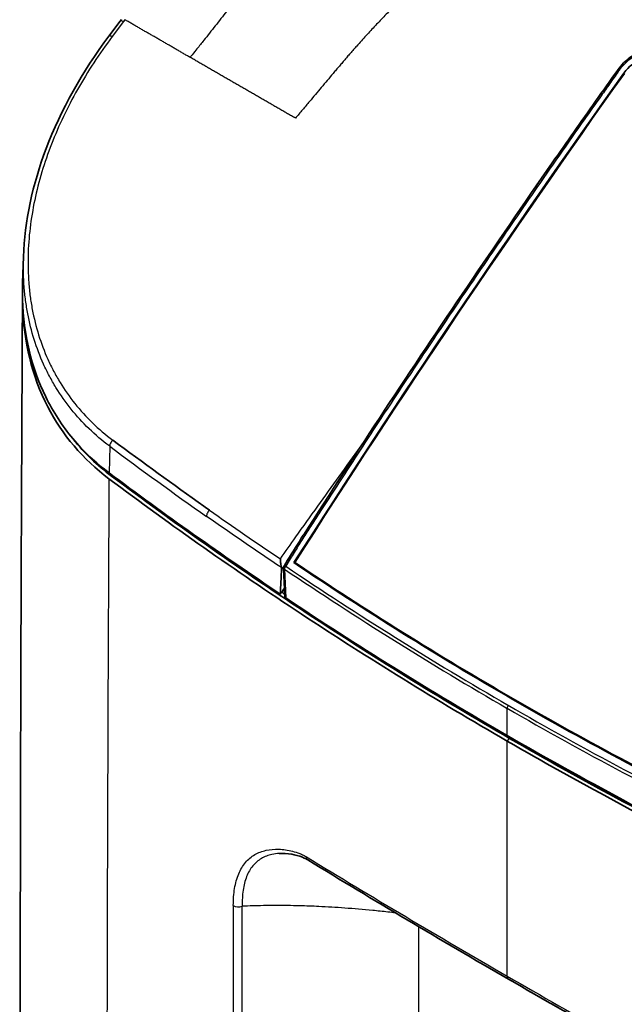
# Model space of a CAD drawing. Header units: millimetres. Extents: x 437 to 2596, y 423 to 1674.
# Tile 7 of 97: x 437 to 526, y 667 to 813. Entities that reach past the tile are written whole.
import ezdxf

# ---------------------------------------------------------------- set-up
doc = ezdxf.new("R2010")
doc.units = ezdxf.units.MM
doc.header["$LTSCALE"] = 5
doc.layers.add('0_CWD_4', color=7, linetype='Continuous', lineweight=25)
doc.layers.add('0_CWD_Line_035', color=7, linetype='Continuous', lineweight=35)

msp = doc.modelspace()

# ---------------------------------------------------------------- linework, layer by layer
at = {"layer": '0_CWD_4'}
for p, q in [((452.03, 812.28), (450.37, 810.07)), ((452.25, 812.57), (452.03, 812.28)), ((525.87, 804.62), (525.8, 804.69)), ((450.01, 749.7), (449.92, 745.77)), ((483.46, 744.73), (483.46, 744.73)), ((483.85, 745.26), (483.85, 745.26)), ((482.35, 743.18), (482.35, 743.18)), ((475.79, 731.59), (475.97, 727.33)), ((476.49, 732.86), (475.97, 732.01)), ((509.71, 712.23), (509.51, 712.47)), ((508.62, 707.05), (508.62, 711.06)), ((508.98, 706.63), (508.98, 706.84)), ((508.62, 706.23), (508.98, 706.63)), ((508.62, 671.59), (508.62, 706.23)), ((468.24, 681.99), (468.24, 557.4)), ((469.56, 557.96), (469.56, 681.89)), ((495.56, 679.23), (495.56, 679.23)), ((495.56, 678.89), (495.56, 564.41))]:
    msp.add_line(p, q, dxfattribs=at)
for centre, major_axis, ratio, start_param, end_param in [((1080.45, 1212.4), (805.8, 213.01), 0.704483, 3.650756, 3.677572), ((476.16, 731.78), (-0.5, -0.02), 0.545819, 0, 0.713506), ((476.16, 731.78), (-0.427, 0.26), 0.237267, 5.318018, 6.283099), ((476.16, 731.78), (-0.28, -0.414), 0.586269, 4.543966, 5.539568), ((969.5, 1329.96), (-608.35, -493.58), 0.815201, 0.242916, 0.302473), ((967.69, 1331.11), (604.25, 496.89), 0.816461, 3.37933, 3.438895), ((508.98, 711.27), (0.25, 0.433), 0.57735, 1.36138, 2.35619), ((978.76, 1324.72), (626.23, 476.35), 0.80716, 3.467822, 3.527387), ((977.86, 1325.31), (-624.72, -478.48), 0.808146, 0.323781, 0.383333), ((468.99, 682.37), (-1, 0), 0.57735, 0.724809, 2.175154), ((509.33, 672), (-0.5, -0.866), 0.57735, 5.49779, 6.283185)]:
    msp.add_ellipse(centre, major_axis=major_axis, ratio=ratio, start_param=start_param, end_param=end_param, dxfattribs=at)
for points, knots in [([(673.2, 915.82), (672.24, 915.37), (670.32, 914.47), (667.46, 913.13), (664.58, 911.77), (661.71, 910.41), (658.84, 909.06), (655.98, 907.7), (653.12, 906.34), (650.26, 904.98), (647.4, 903.61), (644.55, 902.25), (641.7, 900.88), (638.84, 899.51), (636, 898.14), (633.15, 896.77), (630.32, 895.4), (627.47, 894.02), (624.63, 892.64), (621.8, 891.26), (618.96, 889.88), (616.13, 888.49), (613.31, 887.11), (610.49, 885.73), (607.67, 884.34), (604.85, 882.95), (602.12, 881.61), (599.48, 880.3), (596.93, 879.04), (594.38, 877.77), (591.84, 876.5), (589.3, 875.24), (586.76, 873.97), (584.22, 872.7), (581.67, 871.42), (579.15, 870.16), (576.62, 868.88), (574.08, 867.6), (571.56, 866.33), (569.03, 865.05), (566.5, 863.77), (563.98, 862.49), (561.46, 861.21), (559.36, 860.14), (557.68, 859.28), (556.42, 858.63), (555.17, 857.99), (553.91, 857.34), (552.66, 856.69), (551.4, 856.03), (550.15, 855.37), (548.89, 854.71), (547.64, 854.04), (546.38, 853.37), (545.13, 852.7), (543.88, 852.03), (542.62, 851.34), (541.38, 850.66), (540.12, 849.97), (538.87, 849.27), (537.64, 848.58), (536.48, 847.94), (535.34, 847.29), (534.21, 846.63), (533.07, 845.98), (531.93, 845.31), (530.8, 844.64), (529.66, 843.96), (528.53, 843.28), (527.39, 842.59), (526.25, 841.89), (525.12, 841.18), (523.99, 840.46), (523.04, 839.85), (522.35, 839.4), (521.84, 839.07), (521.34, 838.74), (520.83, 838.41), (520.33, 838.07), (519.83, 837.73), (519.32, 837.39), (518.82, 837.05), (518.31, 836.71), (517.81, 836.36), (517.3, 836.01), (516.8, 835.66), (516.3, 835.31), (515.79, 834.95), (515.29, 834.59), (514.79, 834.23), (514.29, 833.87), (513.79, 833.5), (513.29, 833.13), (512.79, 832.76), (512.3, 832.4), (511.83, 832.04), (511.36, 831.69), (510.9, 831.33), (510.44, 830.98), (509.98, 830.62), (509.52, 830.26), (509.06, 829.9), (508.6, 829.54), (508.14, 829.17), (507.68, 828.8), (507.23, 828.43), (506.77, 828.06), (506.31, 827.69), (505.86, 827.31), (505.4, 826.93), (504.94, 826.55), (504.49, 826.17), (504.04, 825.78), (503.58, 825.39), (503.13, 825), (502.68, 824.62), (502.22, 824.22), (501.81, 823.85), (501.41, 823.5), (501.04, 823.18), (500.67, 822.85), (500.31, 822.52), (499.95, 822.2), (499.58, 821.86), (499.22, 821.54), (498.85, 821.2), (498.49, 820.87), (498.12, 820.53), (497.76, 820.19), (497.4, 819.86), (497.04, 819.52), (496.68, 819.18), (496.31, 818.83), (495.96, 818.49), (495.59, 818.15), (495.24, 817.8), (494.87, 817.45), (494.52, 817.11), (494.16, 816.76), (493.8, 816.41), (493.45, 816.05), (493.09, 815.7), (492.73, 815.34), (492.37, 814.98), (492.02, 814.63), (491.67, 814.27), (491.2, 813.79), (490.6, 813.18), (489.9, 812.45), (489.2, 811.71), (488.5, 810.97), (487.81, 810.22), (487.12, 809.45), (486.59, 808.86), (486.2, 808.42), (485.96, 808.16), (485.73, 807.89), (485.5, 807.62), (485.26, 807.36), (485.03, 807.09), (484.8, 806.81), (484.57, 806.54), (484.34, 806.27), (484.11, 806), (483.88, 805.73), (483.64, 805.45), (483.41, 805.18), (483.18, 804.91), (482.46, 804.05), (481.21, 802.57), (479.71, 800.8), (478.44, 799.28), (477.74, 798.46), (477.4, 798.05)], [0, 0, 0, 0, 0.013946, 0.027892, 0.041838, 0.055784, 0.06973, 0.083676, 0.097622, 0.111568, 0.125515, 0.139461, 0.153407, 0.167353, 0.181299, 0.195245, 0.209191, 0.223137, 0.237083, 0.251029, 0.264975, 0.278921, 0.292867, 0.306813, 0.320759, 0.334705, 0.348652, 0.361253, 0.373854, 0.386455, 0.399056, 0.411658, 0.424259, 0.43686, 0.449461, 0.462062, 0.474664, 0.487265, 0.499866, 0.512467, 0.525069, 0.53767, 0.550271, 0.562872, 0.569154, 0.575436, 0.581717, 0.587999, 0.594281, 0.600563, 0.606844, 0.613126, 0.619408, 0.62569, 0.631971, 0.638253, 0.644535, 0.650817, 0.657098, 0.66338, 0.669662, 0.675543, 0.681425, 0.687306, 0.693187, 0.699069, 0.70495, 0.710831, 0.716713, 0.722594, 0.728475, 0.734357, 0.740238, 0.746119, 0.748866, 0.751613, 0.75436, 0.757107, 0.759853, 0.7626, 0.765347, 0.768094, 0.77084, 0.773587, 0.776334, 0.779081, 0.781828, 0.784574, 0.787321, 0.790068, 0.792815, 0.795561, 0.798308, 0.801055, 0.803802, 0.806324, 0.808846, 0.811369, 0.813891, 0.816413, 0.818935, 0.821458, 0.82398, 0.826502, 0.829024, 0.831547, 0.834069, 0.836591, 0.839113, 0.841636, 0.844158, 0.84668, 0.849202, 0.851725, 0.854247, 0.856769, 0.859291, 0.861814, 0.863834, 0.865855, 0.867876, 0.869896, 0.871917, 0.873938, 0.875958, 0.877979, 0.88, 0.88202, 0.884041, 0.886062, 0.888082, 0.890103, 0.892124, 0.894144, 0.896165, 0.898186, 0.900206, 0.902227, 0.904248, 0.906268, 0.908289, 0.91031, 0.91233, 0.914351, 0.916372, 0.918392, 0.920413, 0.924367, 0.928321, 0.932276, 0.93623, 0.940184, 0.944138, 0.948092, 0.949425, 0.950758, 0.952091, 0.953423, 0.954756, 0.956089, 0.957422, 0.958754, 0.960087, 0.96142, 0.962753, 0.964086, 0.965418, 0.966751, 0.968084, 0.97807, 0.988057, 0.994029, 1, 1, 1, 1]), ([(467.78, 814.48), (467.76, 814.44), (467.67, 814.31), (467.49, 814.09), (466.78, 813.18), (465.58, 811.67), (464.12, 809.81), (463, 808.41), (462.44, 807.72), (462.22, 807.44)], [0, 0, 0, 0, 0.012897, 0.053327, 0.093757, 0.396703, 0.699649, 0.880801, 1, 1, 1, 1]), ([(452.03, 812.28), (451.91, 812.34), (451.8, 812.38), (451.71, 812.38), (451.63, 812.39), (451.58, 812.38), (451.55, 812.34)], [0, 0, 0, 0, 0.3333333, 0.3333333, 0.3333333, 0.640978, 0.640978, 0.640978, 0.640978]), ([(461.87, 807.01), (461.71, 807.1), (461.38, 807.29), (460.89, 807.58), (460.39, 807.86), (459.9, 808.15), (459.41, 808.43), (458.91, 808.72), (458.42, 809), (457.93, 809.29), (457.43, 809.57), (456.94, 809.86), (456.45, 810.14), (455.96, 810.42), (455.46, 810.71), (454.97, 810.99), (454.48, 811.28), (453.98, 811.56), (453.49, 811.85), (453, 812.14), (452.58, 812.37), (452.33, 812.52), (452.25, 812.57)], [0, 0, 0, 0, 0.051226, 0.102452, 0.153677, 0.204903, 0.256129, 0.307355, 0.358581, 0.409807, 0.461032, 0.512258, 0.563484, 0.61471, 0.665936, 0.717161, 0.768387, 0.819613, 0.870839, 0.922065, 0.973291, 1, 1, 1, 1]), ([(450.37, 810.07), (449.42, 808.81), (447.62, 806.25), (444.41, 800.97), (441.85, 795.6), (439.96, 790.13), (438.54, 784.57), (437.88, 779.12), (438, 774.43), (438.27, 771.78), (438.9, 767.9), (440.04, 764.23), (441.72, 760.77), (442.99, 758.53), (445.55, 754.89), (448.34, 752.18), (450.47, 750.59)], [0, 0, 0, 0, 0.0625, 0.125, 0.25, 0.3125, 0.375, 0.5, 0.5625, 0.59375, 0.625, 0.75, 0.78125, 0.8125, 0.875, 1, 1, 1, 1]), ([(450.37, 810.07), (450.2, 810.15), (450.03, 810.19), (449.94, 810.16), (449.92, 810.16), (449.9, 810.14), (449.89, 810.13)], [0, 0, 0, 0, 0.4999654, 0.4999654, 0.4999654, 0.6216903, 0.6216903, 0.6216903, 0.6216903]), ([(462.22, 807.44), (462.18, 807.39), (462.14, 807.34), (462.1, 807.3), (462.06, 807.25), (462.03, 807.2), (461.99, 807.15), (461.95, 807.1), (461.91, 807.06), (461.87, 807.01)], [0, 0, 0, 0, 0.333333, 0.333333, 0.333333, 0.666667, 0.666667, 0.666667, 1, 1, 1, 1]), ([(477.4, 798.05), (477.2, 798.16), (476.82, 798.38), (476.25, 798.71), (475.67, 799.04), (475.1, 799.37), (474.52, 799.71), (473.95, 800.04), (473.37, 800.37), (472.79, 800.7), (472.22, 801.03), (471.65, 801.37), (471.07, 801.7), (470.5, 802.03), (469.92, 802.36), (469.34, 802.69), (468.77, 803.03), (468.19, 803.36), (467.62, 803.69), (467.04, 804.02), (466.47, 804.35), (465.89, 804.69), (465.32, 805.02), (464.74, 805.35), (464.17, 805.68), (463.6, 806.01), (463.02, 806.35), (462.45, 806.68), (462.06, 806.9), (461.87, 807.01)], [0, 0, 0, 0, 0.037035, 0.074072, 0.111109, 0.148147, 0.185184, 0.222221, 0.259258, 0.296295, 0.333332, 0.370369, 0.407406, 0.444443, 0.481481, 0.518518, 0.555555, 0.592592, 0.629629, 0.666666, 0.703703, 0.74074, 0.777777, 0.814814, 0.851852, 0.888889, 0.925926, 0.962963, 1, 1, 1, 1]), ([(532.27, 807.58), (531.99, 807.71), (531.69, 807.81), (531.38, 807.87), (531.23, 807.91), (531.07, 807.93), (530.9, 807.95), (530.74, 807.97), (530.58, 807.98), (530.41, 807.98), (530.08, 807.99), (529.74, 807.96), (529.4, 807.9), (529.06, 807.84), (528.71, 807.74), (528.37, 807.62), (528.21, 807.56), (528.04, 807.49), (527.87, 807.41), (527.71, 807.34), (527.54, 807.25), (527.38, 807.16), (527.06, 806.98), (526.76, 806.77), (526.47, 806.54), (526.18, 806.31), (525.91, 806.05), (525.66, 805.78), (525.54, 805.64), (525.43, 805.5), (525.32, 805.35), (525.29, 805.32), (525.26, 805.28), (525.24, 805.24), (525.22, 805.23), (525.21, 805.21), (525.2, 805.19), (525.18, 805.17), (525.17, 805.15), (525.16, 805.13), (525.13, 805.1), (525.1, 805.06), (525.08, 805.02), (525.05, 804.99), (525.02, 804.95), (525, 804.91), (524.58, 804.32), (524.16, 803.73), (523.74, 803.14), (523.32, 802.54), (522.9, 801.95), (522.48, 801.36), (521.64, 800.17), (520.8, 798.99), (519.96, 797.8), (519.13, 796.61), (518.29, 795.43), (517.46, 794.24), (515.8, 791.86), (514.14, 789.48), (512.49, 787.09), (510.84, 784.71), (509.2, 782.32), (507.56, 779.93), (506.74, 778.74), (505.92, 777.54), (505.11, 776.34), (504.29, 775.14), (503.48, 773.95), (502.66, 772.75), (501.04, 770.35), (499.42, 767.95), (497.81, 765.55), (496.2, 763.14), (494.59, 760.74), (492.99, 758.33), (491.4, 755.92), (489.8, 753.5), (488.22, 751.09), (486.63, 748.67), (485.06, 746.25), (483.48, 743.83), (482.7, 742.62), (481.91, 741.41), (481.13, 740.2), (480.74, 739.59), (480.35, 738.98), (479.96, 738.38), (479.57, 737.77), (479.18, 737.16), (478.79, 736.55)], [0, 0, 0, 0, 0.011905, 0.011905, 0.011905, 0.017857, 0.017857, 0.017857, 0.02381, 0.02381, 0.02381, 0.035714, 0.035714, 0.035714, 0.047619, 0.047619, 0.047619, 0.053571, 0.053571, 0.053571, 0.059524, 0.059524, 0.059524, 0.071429, 0.071429, 0.071429, 0.083333, 0.083333, 0.083333, 0.089286, 0.089286, 0.089286, 0.090774, 0.090774, 0.090774, 0.091518, 0.091518, 0.091518, 0.092262, 0.092262, 0.092262, 0.09375, 0.09375, 0.09375, 0.095238, 0.095238, 0.095238, 0.119048, 0.119048, 0.119048, 0.142857, 0.142857, 0.142857, 0.190476, 0.190476, 0.190476, 0.238095, 0.238095, 0.238095, 0.333333, 0.333333, 0.333333, 0.428571, 0.428571, 0.428571, 0.47619, 0.47619, 0.47619, 0.52381, 0.52381, 0.52381, 0.619048, 0.619048, 0.619048, 0.714286, 0.714286, 0.714286, 0.809524, 0.809524, 0.809524, 0.904762, 0.904762, 0.904762, 0.952381, 0.952381, 0.952381, 0.97619, 0.97619, 0.97619, 1, 1, 1, 1]), ([(450.01, 749.7), (447.84, 751.32), (445.01, 754.06), (442.4, 757.76), (441.11, 760.03), (439.39, 763.54), (438.23, 767.26), (437.6, 771.19), (437.31, 773.87), (437.26, 776.01), (437.3, 777.49), (437.3, 777.6)], [0, 0, 0, 0, 0.125, 0.1875, 0.21875, 0.25, 0.375, 0.40625, 0.4375, 0.5, 0.5050478, 0.5050478, 0.5050478, 0.5050478]), ([(450.47, 750.59), (450.35, 750.47), (450.23, 750.33), (450.15, 750.17), (450.06, 750.01), (450.02, 749.84), (450.01, 749.7)], [0, 0, 0, 0, 0.5, 0.5, 0.5, 1, 1, 1, 1]), ([(475.18, 733.1), (475.94, 734.17), (476.7, 735.25), (477.46, 736.32), (478.53, 737.83), (479.61, 739.35), (480.69, 740.86), (482.78, 743.79), (484.89, 746.7), (487, 749.62)], [0, 0, 0, 0, 0.0451523, 0.0451523, 0.0451523, 0.1088088, 0.1088088, 0.1088088, 0.2320285, 0.2320285, 0.2320285, 0.2320285]), ([(449.91, 744.9), (449.7, 707.82), (449.56, 659.59), (449.59, 605.7), (449.62, 587.65), (449.64, 579.32), (449.65, 573.76), (449.68, 564.03), (449.74, 550.12), (449.84, 533.41), (449.96, 517.31), (450.03, 506.77), (450.07, 501.81)], [0.0000002, 0.0000002, 0.0000002, 0.0000002, 0.4596876, 0.5966573, 0.6651422, 0.6822634, 0.6993846, 0.733627, 0.8021119, 0.8705968, 0.9390816, 1, 1, 1, 1]), ([(464.72, 740.27), (464.6, 740.15), (464.49, 740), (464.41, 739.83), (464.33, 739.67), (464.29, 739.5), (464.28, 739.36)], [0, 0, 0, 0, 0.5, 0.5, 0.5, 1, 1, 1, 1]), ([(478.79, 736.55), (478.6, 736.25), (478.21, 735.64), (477.63, 734.72), (477.06, 733.79), (476.68, 733.17), (476.49, 732.86)], [0, 0, 0, 0, 0.25, 0.5, 0.75, 1, 1, 1, 1]), ([(478.79, 736.55), (478.71, 736.59), (478.61, 736.62), (478.57, 736.6), (478.56, 736.59)], [0, 0, 0, 0, 0.5000258, 0.7045784, 0.7045784, 0.7045784, 0.7045784]), ([(476.25, 732.89), (476.26, 732.9), (476.26, 732.9), (476.27, 732.91), (476.31, 732.92), (476.39, 732.91), (476.49, 732.86)], [0.3811836, 0.3811836, 0.3811836, 0.3811836, 0.4999918, 0.4999918, 0.4999918, 1, 1, 1, 1]), ([(468.24, 681.99), (468.24, 682.88), (468.33, 684.14), (468.66, 685.65), (469.13, 687.02), (469.8, 688.14), (470.68, 689.01), (471.4, 689.52), (472.2, 689.9), (473.36, 690.24), (474.61, 690.34), (475.93, 690.23), (476.97, 690.02), (477.85, 689.74), (478.48, 689.47), (478.8, 689.3), (478.95, 689.21), (479.01, 689.18), (479.02, 689.17), (479.02, 689.17)], [0.0000003, 0.0000003, 0.0000003, 0.0000003, 0.125751, 0.1886264, 0.2515019, 0.3772529, 0.4401283, 0.5030038, 0.5658793, 0.6287548, 0.7545057, 0.8173812, 0.8802567, 0.9431321, 0.9745699, 0.9902887, 0.9981482, 0.9991306, 1, 1, 1, 1]), ([(475.02, 689.68), (474.64, 689.66), (473.99, 689.57), (473.11, 689.3), (472.36, 688.94), (471.69, 688.46), (470.89, 687.65), (470.29, 686.61), (469.87, 685.32), (469.6, 683.91), (469.54, 682.73), (469.56, 681.89)], [0.2930195, 0.2930195, 0.2930195, 0.2930195, 0.3712461, 0.4341217, 0.4969973, 0.5598729, 0.6227485, 0.7484997, 0.8113753, 0.8742509, 1, 1, 1, 1]), ([(479.24, 688.71), (479.21, 688.72), (479.13, 688.78), (479.05, 688.94), (479.02, 689.09), (479.02, 689.17)], [0.3729829, 0.3729829, 0.3729829, 0.3729829, 0.5000364, 0.750065, 1, 1, 1, 1]), ([(492.16, 680.91), (491.4, 681), (490.27, 681.12), (487.77, 681.38), (484.72, 681.63), (481.15, 681.85), (477.72, 681.97), (475, 682.01), (472.17, 681.98), (470.58, 681.94), (469.56, 681.89)], [0.1217688, 0.1217688, 0.1217688, 0.1217688, 0.2036825, 0.244419, 0.3971808, 0.5431532, 0.6517839, 0.7984353, 0.8690452, 0.9999997, 0.9999997, 0.9999997, 0.9999997])]:
    msp.add_open_spline(points, degree=3, knots=knots, dxfattribs=at)
for points in [[(450.3, 745.29), (450.3, 745.35), (450.3, 745.42), (450.3, 745.48)], [(483.88, 745.3), (483.88, 745.3), (483.88, 745.3), (483.88, 745.3)], [(484.31, 745.89), (484.31, 745.89), (484.31, 745.89), (484.31, 745.89)], [(482.01, 742.7), (482.01, 742.7), (482.01, 742.7), (482.01, 742.7)], [(464.72, 740.27), (468.18, 737.85), (471.66, 735.45), (475.18, 733.1)], [(475.32, 731.8), (471.61, 734.29), (467.93, 736.81), (464.28, 739.36)], [(476.1, 732.63), (475.84, 732.28), (475.59, 731.92), (475.34, 731.56)], [(479.02, 689.17), (488.66, 683.28), (498.53, 677.42), (508.62, 671.59)], [(492.86, 680.83), (492.86, 680.83), (492.86, 680.83), (492.86, 680.83)], [(508.62, 671.59), (518.72, 665.76), (529.03, 659.97), (539.56, 654.22)]]:
    msp.add_open_spline(points, degree=3, dxfattribs=at)
at = {"layer": '0_CWD_Line_035'}
for p, q in [((449.89, 810.13), (451.55, 812.34)), ((451.76, 812.62), (451.55, 812.34)), ((482.06, 803.57), (482.06, 803.57)), ((480.85, 802.15), (480.85, 802.15)), ((437.18, 773.83), (437.31, 777.6)), ((450.15, 750.83), (450.15, 750.83)), ((482.21, 742.98), (482.21, 742.98)), ((463.05, 741.46), (463.05, 741.46)), ((475.83, 727.57), (475.66, 731.76)), ((475.74, 732.04), (476.25, 732.89)), ((477.31, 732.57), (477.56, 732.28))]:
    msp.add_line(p, q, dxfattribs=at)
msp.add_arc((476.16, 731.78), 0.5, 148.7019, 182.3346, dxfattribs=at)
for centre, major_axis, ratio, start_param, end_param in [((529.16, 802.93), (3.55, 2.95), 0.798654, 0.340143, 1.89076), ((1615.08, 233.33), (1151.56, 959.05), 0.798654, 1.89076, 1.950108), ((1615.08, 233.33), (-1151.47, -958.97), 0.798654, 5.032352, 5.091639), ((476.16, 731.78), (-0.5, -0.02), 0.545819, 6.283095, 6.283132), ((476.16, 731.78), (-0.427, 0.26), 0.237267, 6.283102, 6.283188), ((992.8, 1353.87), (-626.28, -521.58), 0.798654, 0.228533, 0.285952), ((992.64, 1353.66), (-625.99, -521.34), 0.798654, 0.228647, 0.28596), ((992.77, 1353.88), (-626.28, -521.58), 0.798654, 0.285992, 0.343412), ((992.62, 1353.67), (-625.99, -521.34), 0.798654, 0.285984, 0.343297)]:
    msp.add_ellipse(centre, major_axis=major_axis, ratio=ratio, start_param=start_param, end_param=end_param, dxfattribs=at)
for points in [[(451.55, 812.34), (451.55, 812.34), (451.55, 812.34), (451.55, 812.34)], [(438.18, 781), (438.18, 780.99), (438.18, 780.99), (438.18, 780.98)], [(450.3, 745.29), (448.17, 746.88), (446.28, 748.7), (444.67, 750.71)], [(486.93, 749.51), (486.93, 749.51), (486.93, 749.51), (486.93, 749.51)], [(449.93, 746.21), (449.93, 746.21), (449.93, 746.21), (449.93, 746.21)], [(484.52, 746.19), (484.52, 746.19), (484.52, 746.19), (484.52, 746.19)], [(485.21, 747.15), (485.21, 747.15), (485.21, 747.15), (485.21, 747.15)], [(476.25, 732.89), (477.01, 734.13), (477.78, 735.37), (478.56, 736.59)], [(477.78, 736.77), (477.78, 736.77), (477.78, 736.77), (477.78, 736.77)], [(478.56, 736.59), (478.56, 736.59), (478.56, 736.59), (478.56, 736.59)], [(476.9, 735.53), (476.9, 735.53), (476.9, 735.53), (476.9, 735.53)], [(476.25, 732.89), (476.25, 732.89), (476.25, 732.89), (476.25, 732.89)], [(475.79, 728.79), (475.57, 728.49), (475.36, 728.19), (475.16, 727.91)], [(475.9, 728.95), (475.9, 728.95), (475.9, 728.95), (475.9, 728.95)], [(475.36, 728.19), (475.51, 728.09), (475.67, 727.99), (475.82, 727.88)], [(475.95, 727.8), (475.95, 727.8), (475.95, 727.8), (475.95, 727.8)], [(508.83, 671.13), (498.74, 676.96), (488.87, 682.82), (479.24, 688.71)], [(468.36, 684.06), (468.36, 684.06), (468.36, 684.06), (468.36, 684.06)], [(468.42, 684.45), (468.42, 684.45), (468.42, 684.45), (468.42, 684.45)], [(539.76, 653.77), (529.23, 659.51), (518.92, 665.31), (508.83, 671.13)]]:
    msp.add_open_spline(points, degree=3, dxfattribs=at)
for points, knots in [([(437.3, 777.6), (437.47, 782.83), (438.64, 788.28), (442.8, 799.27), (445.97, 804.92), (449.89, 810.13)], [0, 0, 0, 0, 1.89902, 1.89902, 3.950749, 3.950749, 3.950749, 3.950749]), ([(478.57, 736.6), (486.46, 748.9), (494.52, 761.12), (506.89, 779.35), (511.06, 785.42), (517.38, 794.5), (519.51, 797.52), (522.71, 802.06), (523.79, 803.57), (524.88, 805.1), (524.9, 805.13), (524.93, 805.17), (524.94, 805.19), (524.96, 805.22), (524.96, 805.22), (524.97, 805.23), (524.97, 805.23), (524.98, 805.24), (524.98, 805.24), (525.22, 805.58), (525.49, 805.9), (526.08, 806.48), (526.39, 806.74), (527.28, 807.37), (527.89, 807.68), (529.23, 808.14), (529.97, 808.27), (530.68, 808.25)], [0.000503, 0.000503, 0.000503, 0.000503, 4.495319, 4.495319, 6.750221, 6.750221, 7.880596, 7.880596, 8.447272, 8.447272, 8.456149, 8.456149, 8.463961, 8.463961, 8.465914, 8.465914, 8.466891, 8.466891, 8.467868, 8.467868, 8.593575, 8.593575, 8.715371, 8.715371, 8.919124, 8.919124, 9.151634, 9.151634, 9.151634, 9.151634]), ([(449.92, 745.77), (447.91, 747.27), (446.13, 748.95), (443, 752.72), (441.68, 754.76), (438.44, 761.35), (437.33, 766.18), (437.15, 772.14), (437.16, 772.99), (437.18, 773.83)], [0.000004, 0.000004, 0.000004, 0.000004, 0.94059, 0.94059, 1.886024, 1.886024, 3.761475, 3.761475, 4.072886, 4.072886, 4.072886, 4.072886]), ([(437.16, 772.29), (437.15, 771.67), (437.16, 771.06), (437.33, 765.15), (438.56, 760.02), (443.01, 751.39), (446.08, 747.77), (449.91, 744.9)], [-3.969146, -3.969146, -3.969146, -3.969146, -3.740482, -3.740482, -1.793061, -1.793061, -0.000013, -0.000013, -0.000013, -0.000013]), ([(437.27, 521.87), (437.09, 549.21), (436.91, 576.61), (436.74, 660.02), (436.84, 716), (437.16, 771.84)], [0, 0, 0, 0, 10.00001, 10.00001, 30.57855, 30.57855, 30.57855, 30.57855]), ([(450.47, 750.59), (454.88, 747.3), (459.39, 744.08), (463.88, 740.87), (464.16, 740.67), (464.44, 740.47), (464.72, 740.27)], [0, 0, 0, 0, 0.941428, 0.941428, 0.941428, 1, 1, 1, 1]), ([(449.91, 744.9), (459.12, 738.02), (468.57, 731.37), (483.21, 721.72), (488.21, 718.53), (498.32, 712.28), (503.45, 709.22), (508.62, 706.23)], [0.000012, 0.000012, 0.000012, 0.000012, 4.314373, 4.314373, 6.513113, 6.513113, 8.712855, 8.712855, 8.712855, 8.712855]), ([(475.16, 727.91), (470.86, 730.79), (466.6, 733.72), (458.18, 739.67), (454.02, 742.7), (449.92, 745.77)], [0.000006, 0.000006, 0.000006, 0.000006, 1.926254, 1.926254, 3.850456, 3.850456, 3.850456, 3.850456]), ([(508.98, 706.63), (498.65, 712.6), (488.5, 718.87), (468.95, 731.77), (459.5, 738.4), (450.3, 745.29)], [-8.698493, -8.698493, -8.698493, -8.698493, -4.312392, -4.312392, -0.000009, -0.000009, -0.000009, -0.000009]), ([(475.18, 733.1), (475.18, 733.08), (475.18, 733.06), (475.18, 732.85), (475.2, 732.63), (475.25, 732.31), (475.26, 732.2), (475.29, 731.98), (475.31, 731.89), (475.32, 731.8)], [-0.0059986, -0.0059986, -0.0059986, -0.0059986, 0, 0, 0.0693985, 0.0693985, 0.1055613, 0.1055613, 0.1384641, 0.1384641, 0.1384641, 0.1384641]), ([(475.34, 731.56), (475.34, 731.44), (475.27, 730.01), (475.22, 729.13), (475.19, 728.52), (475.16, 727.91)], [-0.3245881, -0.3245881, -0.3245881, -0.3245881, -0.2248325, -0.2248325, -0.0000106, -0.0000106, -0.0000106, -0.0000106]), ([(475.34, 731.56), (475.34, 731.6), (475.34, 731.64), (475.34, 731.72), (475.33, 731.76), (475.32, 731.8)], [-0.02767208, -0.02767208, -0.02767208, -0.02767208, -0.01398431, -0.01398431, -0.00013914, -0.00013914, -0.00013914, -0.00013914]), ([(475.83, 727.57), (475.84, 727.57), (475.84, 727.56), (475.84, 727.51), (475.85, 727.46), (475.89, 727.4), (475.9, 727.38), (475.93, 727.36), (475.94, 727.35), (475.95, 727.34), (475.95, 727.34), (475.96, 727.33), (475.96, 727.33), (475.97, 727.33)], [0.03852734, 0.03852734, 0.03852734, 0.03852734, 0.04007851, 0.04007851, 0.05856922, 0.05856922, 0.06812234, 0.06812234, 0.07235606, 0.07235606, 0.07399423, 0.07399423, 0.07550608, 0.07550608, 0.07550608, 0.07550608]), ([(508.62, 707.05), (502.98, 710.31), (497.41, 713.65), (486.53, 720.41), (481.21, 723.83), (475.97, 727.33)], [-4.736726, -4.736726, -4.736726, -4.736726, -2.342271, -2.342271, -0.000009, -0.000009, -0.000009, -0.000009]), ([(542.91, 688.68), (537.13, 691.55), (531.41, 694.5), (519.98, 700.62), (514.27, 703.79), (508.62, 707.05)], [-4.735588, -4.735588, -4.735588, -4.735588, -2.393951, -2.393951, -0.000034, -0.000034, -0.000034, -0.000034]), ([(508.62, 706.23), (513.8, 703.24), (519.05, 700.32), (529.62, 694.62), (534.97, 691.84), (551, 683.79), (561.82, 678.73), (572.84, 673.93)], [0.000566, 0.000566, 0.000566, 0.000566, 2.198035, 2.198035, 4.394504, 4.394504, 8.704334, 8.704334, 8.704334, 8.704334]), ([(573.16, 674.35), (562.14, 679.15), (551.33, 684.21), (529.93, 694.96), (519.31, 700.67), (508.98, 706.63)], [-8.692865, -8.692865, -8.692865, -8.692865, -4.38332, -4.38332, -0.00002, -0.00002, -0.00002, -0.00002]), ([(479.24, 688.71), (479.22, 688.71), (479.21, 688.72), (479.18, 688.74), (479.16, 688.75), (479.08, 688.8), (479.02, 688.83), (478.79, 688.95), (478.61, 689.03), (477.89, 689.32), (477.36, 689.46), (476.21, 689.67), (475.59, 689.71), (475.02, 689.68)], [0, 0, 0, 0, 0.0062689, 0.0062689, 0.0159028, 0.0159028, 0.0448086, 0.0448086, 0.1315829, 0.1315829, 0.3925736, 0.3925736, 0.7186138, 0.7186138, 0.7186138, 0.7186138])]:
    msp.add_open_spline(points, degree=3, knots=knots, dxfattribs=at)

doc.saveas('drawing.dxf')
